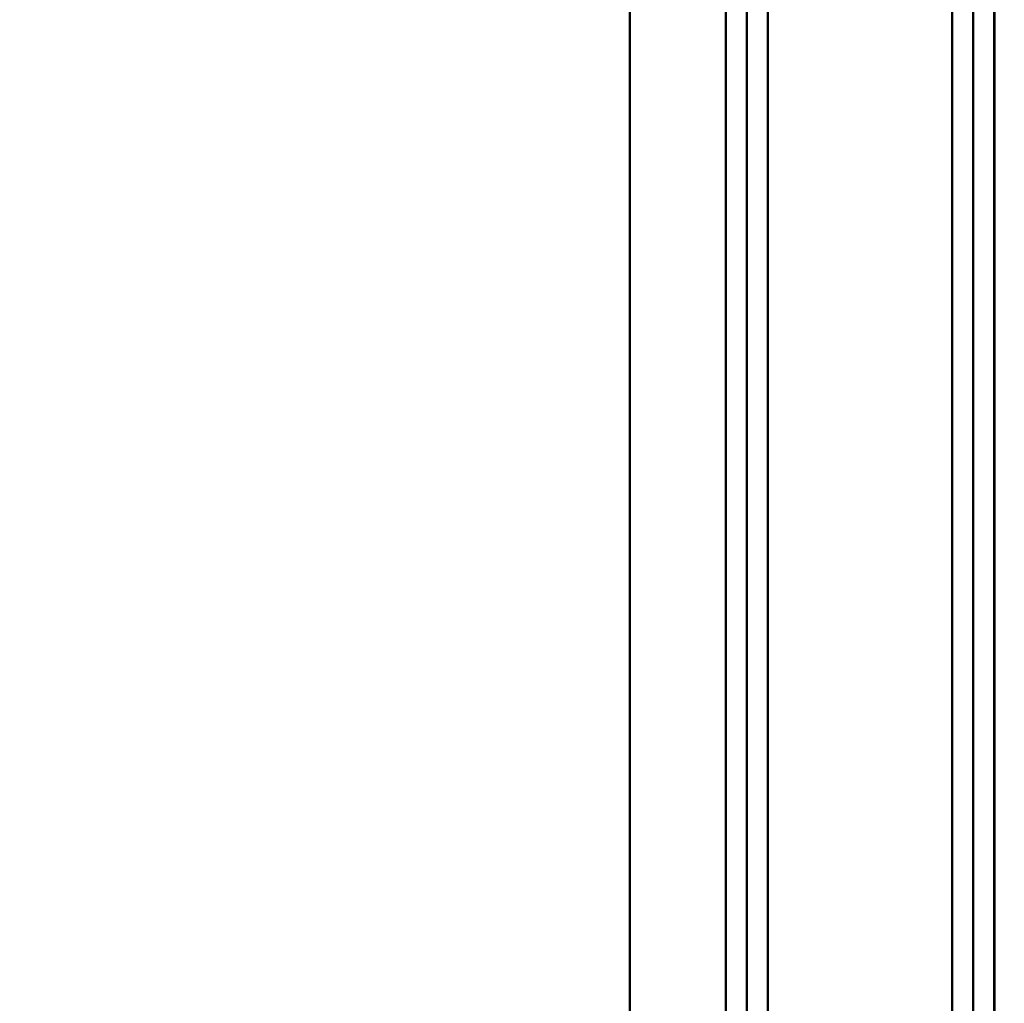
# Model space of a CAD drawing. Header units: millimetres. Extents: x -747 to 747, y -1110 to 610.
# Tile 32 of 93: x -493 to -400, y -263 to -171. Entities that reach past the tile are written whole.
import ezdxf

# ---------------------------------------------------------------- set-up
doc = ezdxf.new("R2010")
doc.units = ezdxf.units.MM
doc.layers.add('G-IMPT', color=8, linetype='Continuous', lineweight=40)

# ---------------------------------------------------------------- blocks, each defined once
blk = doc.blocks.new('NEXA 1000 CALQUES_dwg-755156-Niveau de réf_')
at = {"layer": 'G-IMPT'}
for p, q in [((-403.201, -332), (-403.201, 353)), ((-401.201, -332), (-401.201, 353))]:
    blk.add_line(p, q, dxfattribs=at)
at = {"layer": 'G-IMPT', "flags": 128}
for points in [[(-405.201, 353), (-405.201, 181.75), (-405.201, 10.5), (-405.201, -160.75), (-405.201, -332)], [(-405.201, -332), (-405.201, -160.75), (-405.201, 10.5), (-405.201, 181.75), (-405.201, 353)], [(-403.232, -332), (-403.232, -160.75), (-403.232, 10.5), (-403.232, 181.75), (-403.232, 353)], [(-403.232, 353), (-403.232, 181.75), (-403.232, 10.5), (-403.232, -160.75), (-403.232, -332)], [(-401.262, 353), (-401.262, 181.75), (-401.262, 10.5), (-401.262, -160.75), (-401.262, -332)], [(-401.262, -332), (-401.262, -160.75), (-401.262, 10.5), (-401.262, 181.75), (-401.262, 353)], [(-435.434, -325), (-435.434, -157.25), (-435.434, 10.5), (-435.434, 178.25), (-435.434, 346)], [(-435.434, 346), (-435.434, 178.25), (-435.434, 10.5), (-435.434, -157.25), (-435.434, -325)], [(-435.434, -325), (-435.434, -160.15), (-435.434, 4.7), (-435.434, 169.55), (-435.434, 334.4)], [(-435.434, 334.4), (-435.434, 169.55), (-435.434, 4.7), (-435.434, -160.15), (-435.434, -325)], [(-405.201, 334.4), (-405.201, 167.95), (-405.201, 1.5), (-405.201, -164.95), (-405.201, -331.4)], [(-405.201, -331.4), (-405.201, -164.95), (-405.201, 1.5), (-405.201, 167.95), (-405.201, 334.4)], [(-426.426, 331.775), (-426.426, 171.138), (-426.426, 10.5), (-426.426, -150.138), (-426.426, -310.775)], [(-426.426, -310.775), (-426.426, -150.138), (-426.426, 10.5), (-426.426, 171.138), (-426.426, 331.775)], [(-426.426, -310.775), (-426.426, -150.138), (-426.426, 10.5), (-426.426, 171.138), (-426.426, 331.775)], [(-426.426, 331.775), (-426.426, 171.138), (-426.426, 10.5), (-426.426, -150.138), (-426.426, -310.775)], [(-424.457, 331.836), (-424.457, 171.168), (-424.457, 10.5), (-424.457, -150.168), (-424.457, -310.836)], [(-424.457, -310.836), (-424.457, -150.168), (-424.457, 10.5), (-424.457, 171.168), (-424.457, 331.836)], [(-422.487, -310.775), (-422.487, -150.138), (-422.487, 10.5), (-422.487, 171.138), (-422.487, 331.775)], [(-422.487, 331.775), (-422.487, 171.138), (-422.487, 10.5), (-422.487, -150.138), (-422.487, -310.775)]]:
    blk.add_lwpolyline(points, dxfattribs=at)

msp = doc.modelspace()

# ---------------------------------------------------------------- linework, layer by layer
at = {"color": 94, "lineweight": 30}
msp.add_circle((0, 0.5), 609.6, dxfattribs=at)

# ---------------------------------------------------------------- block references
at = {"layer": 'G-IMPT'}
msp.add_blockref('NEXA 1000 CALQUES_dwg-755156-Niveau de réf_', (0, -1), dxfattribs=at)

doc.saveas('drawing.dxf')
